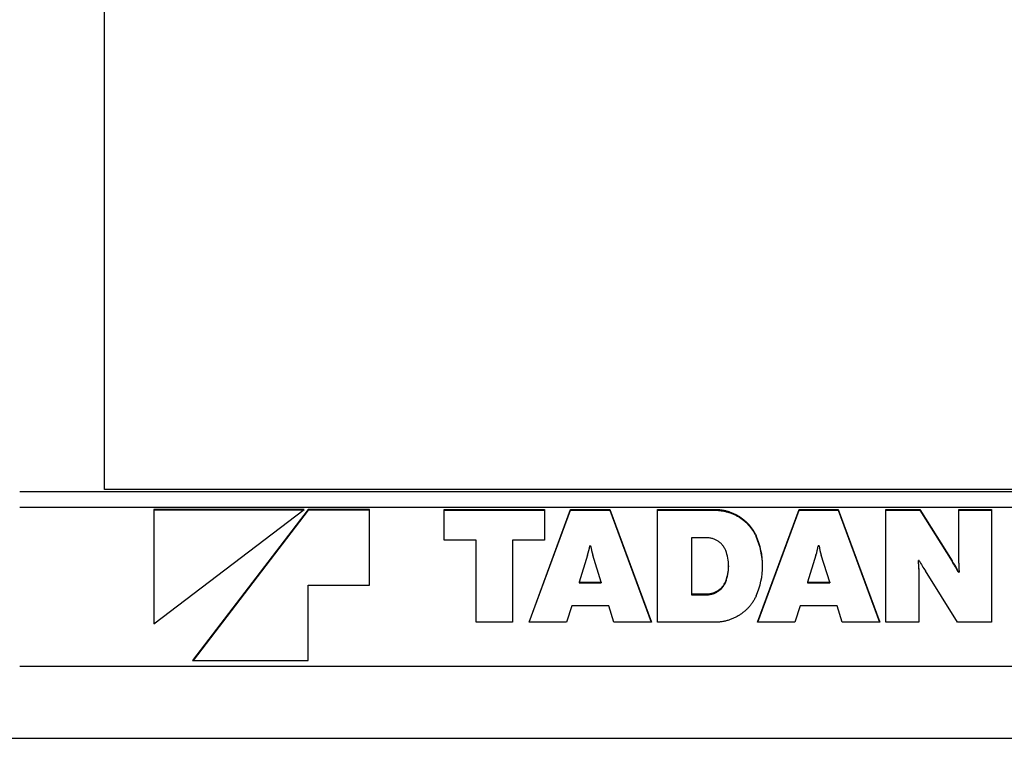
# Model space of a CAD drawing. Extents: x 1292 to 96515, y -55444 to 58338.
# Tile 6 of 80: x 5528 to 6215, y -52928 to -52426. Entities that reach past the tile are written whole.
import ezdxf

# ---------------------------------------------------------------- set-up
doc = ezdxf.new("R2010")
doc.units = 0
doc.layers.get('0').update_dxf_attribs({"linetype": 'CONTINUOUS'})

msp = doc.modelspace()

# ---------------------------------------------------------------- linework, layer by layer
at = {"color": 104, "linetype": 'Continuous'}
for p, q in [((5587.08, -52754.27), (5587.08, -52030.87)), ((5527.88, -52755.57), (8118.08, -52755.57)), ((8057.08, -52754.27), (5587.08, -52754.27)), ((5527.88, -52766.57), (6252.73, -52766.57)), ((5621.6, -52768.19), (5621.6, -52847.9)), ((5726.45, -52768.19), (5621.6, -52768.19)), ((5621.6, -52847.9), (5726.45, -52768.19)), ((5725.69, -52768.77), (5621.6, -52768.77)), ((5729.14, -52768.19), (5648.49, -52873.7)), ((5729.14, -52768.77), (5648.93, -52873.7)), ((5772.16, -52768.19), (5729.14, -52768.19)), ((5729.14, -52768.19), (5729.14, -52768.77)), ((5772.16, -52768.77), (5729.14, -52768.77)), ((5772.16, -52820.94), (5772.16, -52768.19)), ((5824.16, -52789.55), (5824.16, -52768.19)), ((5824.16, -52768.19), (5894.3, -52768.19)), ((5824.16, -52768.77), (5894.3, -52768.77)), ((5883.42, -52846.9), (5912.44, -52768.19)), ((5883.63, -52846.9), (5912.44, -52768.77)), ((5894.3, -52768.19), (5894.3, -52789.55)), ((5912.44, -52768.19), (5939.85, -52768.19)), ((5912.44, -52768.19), (5912.44, -52768.77)), ((5912.44, -52768.77), (5939.85, -52768.77)), ((5939.85, -52768.19), (5968.88, -52846.9)), ((5939.85, -52768.19), (5939.85, -52768.77)), ((5939.85, -52768.77), (5968.67, -52846.9)), ((5973.12, -52846.9), (5973.12, -52768.19)), ((5973.12, -52768.19), (6013.21, -52768.19)), ((5973.12, -52768.77), (6013.21, -52768.77)), ((6042.86, -52846.9), (6071.89, -52768.19)), ((6043.07, -52846.9), (6071.89, -52768.77)), ((6071.89, -52768.19), (6099.3, -52768.19)), ((6071.89, -52768.19), (6071.89, -52768.77)), ((6071.89, -52768.77), (6099.3, -52768.77)), ((6099.3, -52768.19), (6128.33, -52846.9)), ((6099.3, -52768.19), (6099.3, -52768.77)), ((6099.3, -52768.77), (6128.11, -52846.9)), ((6132.56, -52846.9), (6132.56, -52768.19)), ((6132.56, -52768.19), (6156.34, -52768.19)), ((6132.56, -52768.77), (6156.34, -52768.77)), ((6156.34, -52768.19), (6178.79, -52804.02)), ((6156.34, -52768.19), (6156.34, -52768.77)), ((6156.34, -52768.77), (6178.79, -52804.6)), ((6183.35, -52805.77), (6183.35, -52768.19)), ((6183.35, -52768.19), (6206.33, -52768.19)), ((6183.35, -52768.77), (6206.33, -52768.77)), ((6206.33, -52768.19), (6206.33, -52846.9)), ((5846.53, -52789.55), (5824.16, -52789.55)), ((5846.53, -52846.9), (5846.53, -52789.55)), ((5894.3, -52789.55), (5871.93, -52789.55)), ((5871.93, -52789.55), (5871.93, -52846.9)), ((5996.9, -52787.97), (5996.9, -52827.12)), ((6007.52, -52787.97), (5996.9, -52787.97)), ((5926.43, -52793.5), (5925.88, -52793.5)), ((6085.87, -52793.5), (6085.32, -52793.5)), ((5924.29, -52800.2), (5918.44, -52818.82)), ((5933.86, -52818.82), (5928.01, -52800.2)), ((6083.74, -52800.2), (6077.89, -52818.82)), ((6093.3, -52818.82), (6087.45, -52800.2)), ((6155.79, -52803.79), (6155.23, -52803.79)), ((6155.23, -52803.79), (6155.23, -52804.37)), ((6178.79, -52804.02), (6178.79, -52804.6)), ((6022.7, -52807.55), (6022.7, -52808.13)), ((6155.54, -52809.33), (6155.54, -52846.9)), ((6182.55, -52846.9), (6160.1, -52811.07)), ((6183.1, -52811.3), (6183.66, -52811.3)), ((6183.1, -52811.3), (6183.1, -52811.88)), ((6183.1, -52811.88), (6183.66, -52811.88)), ((6183.66, -52811.3), (6183.66, -52811.88)), ((5918.44, -52818.82), (5933.86, -52818.82)), ((5918.44, -52818.82), (5918.44, -52819.4)), ((5918.44, -52819.4), (5933.86, -52819.4)), ((5933.86, -52818.82), (5933.86, -52819.4)), ((6077.89, -52818.82), (6093.3, -52818.82)), ((6077.89, -52818.82), (6077.89, -52819.4)), ((6077.89, -52819.4), (6093.3, -52819.4)), ((6093.3, -52818.82), (6093.3, -52819.4)), ((5729.14, -52820.94), (5772.16, -52820.94)), ((5729.14, -52873.7), (5729.14, -52820.94)), ((5996.9, -52827.12), (6007.52, -52827.12)), ((5996.9, -52827.12), (5996.9, -52827.7)), ((5996.9, -52827.7), (6007.52, -52827.7)), ((5913.23, -52835.43), (5909.62, -52846.9)), ((5939.07, -52835.43), (5913.23, -52835.43)), ((5942.68, -52846.9), (5939.07, -52835.43)), ((6072.67, -52835.43), (6069.06, -52846.9)), ((6098.52, -52835.43), (6072.67, -52835.43)), ((6102.12, -52846.9), (6098.52, -52835.43)), ((5871.93, -52846.9), (5846.53, -52846.9)), ((5909.62, -52846.9), (5883.42, -52846.9)), ((5968.88, -52846.9), (5942.68, -52846.9)), ((6013.21, -52846.9), (5973.12, -52846.9)), ((6069.06, -52846.9), (6042.86, -52846.9)), ((6128.33, -52846.9), (6102.12, -52846.9)), ((6155.54, -52846.9), (6132.56, -52846.9)), ((6206.33, -52846.9), (6182.55, -52846.9)), ((5648.49, -52873.7), (5729.14, -52873.7)), ((5527.88, -52877.57), (8118.08, -52877.57))]:
    msp.add_line(p, q, dxfattribs=at)
at = {"color": 130, "linetype": 'Continuous'}
msp.add_line((3752.08, -52927.87), (6544.08, -52927.87), dxfattribs=at)
at = {"color": 104, "linetype": 'Continuous'}
for centre, radius, start, end in [((5995.48, -52808.15), 51.01, 0.35629, 24.3705), ((5885.92, -52787.59), 40.39, 341.81681, 351.58145), ((5966.06, -52787.68), 40.06, 188.35418, 198.1989), ((5993.14, -52807.55), 29.56, 0.00688, 21.08719), ((6045.02, -52787.53), 40.74, 341.88194, 351.5606), ((6126.1, -52787.54), 40.68, 188.43152, 198.12598), ((6105.93, -52809.31), 49.61, 359.97565, 6.38613), ((6105.93, -52809.89), 49.6, 0.02448, 6.38672), ((6225.58, -52767.45), 78.68, 207.50662, 213.67414), ((6113.34, -52847.64), 78.65, 27.51242, 33.68097), ((6113.34, -52848.22), 78.65, 27.51242, 33.68097), ((6232.93, -52805.79), 49.58, 179.97534, 186.38783), ((5993.14, -52807.54), 29.56, 338.91231, 359.99043), ((5993.14, -52808.12), 29.56, 338.91231, 359.99043)]:
    msp.add_arc(centre, radius, start, end, dxfattribs=at)
for centre, major_axis, ratio, start_param, end_param in [((5993.55, -52807.37), (52.78, -4.16), 0.978722, 0.076943, 0.49425), ((5993.69, -52807.76), (52.53, 5.42), 0.97969, 5.764669, 6.182539)]:
    msp.add_ellipse(centre, major_axis=major_axis, ratio=ratio, start_param=start_param, end_param=end_param, dxfattribs=at)
for points, knots in [([(6013.21, -52768.19), (6014.03, -52768.19), (6015.67, -52768.25), (6018.1, -52768.53), (6020.49, -52769), (6022.81, -52769.63), (6025.07, -52770.44), (6027.25, -52771.41), (6029.35, -52772.53), (6031.35, -52773.81), (6033.25, -52775.23), (6035.04, -52776.8), (6036.7, -52778.49), (6038.24, -52780.32), (6039.64, -52782.27), (6040.89, -52784.34), (6041.61, -52785.79), (6041.95, -52786.53)], [0, 0, 0, 0, 2.470995, 4.916263, 7.340517, 9.747857, 12.141872, 14.525753, 16.902416, 19.27463, 21.64515, 24.016851, 26.39286, 28.776689, 31.172353, 33.584486, 36.018439, 36.018439, 36.018439, 36.018439]), ([(6013.21, -52768.77), (6014.03, -52768.77), (6015.67, -52768.83), (6018.1, -52769.11), (6020.49, -52769.58), (6022.81, -52770.21), (6025.07, -52771.02), (6027.25, -52771.99), (6029.35, -52773.11), (6031.35, -52774.39), (6033.25, -52775.81), (6035.04, -52777.38), (6036.7, -52779.07), (6038.24, -52780.9), (6039.64, -52782.85), (6040.89, -52784.92), (6041.61, -52786.37), (6041.95, -52787.11)], [0, 0, 0, 0, 2.470995, 4.916263, 7.340517, 9.747857, 12.141872, 14.525753, 16.902416, 19.27463, 21.64515, 24.016851, 26.39286, 28.776689, 31.172353, 33.584486, 36.018439, 36.018439, 36.018439, 36.018439]), ([(6020.72, -52796.91), (6020.58, -52796.56), (6020.28, -52795.86), (6019.74, -52794.86), (6019.13, -52793.91), (6018.44, -52793.02), (6017.69, -52792.19), (6016.88, -52791.43), (6016.01, -52790.73), (6015.09, -52790.1), (6014.11, -52789.55), (6013.1, -52789.08), (6012.04, -52788.68), (6010.95, -52788.36), (6009.83, -52788.14), (6008.68, -52788), (6007.91, -52787.97), (6007.52, -52787.97)], [0, 0, 0, 0, 1.146883, 2.282247, 3.408965, 4.529511, 5.646006, 6.76029, 7.873986, 8.988575, 10.105472, 11.226104, 12.35198, 13.484772, 14.626377, 15.778983, 16.945127, 16.945127, 16.945127, 16.945127]), ([(6007.52, -52827.12), (6007.91, -52827.12), (6008.68, -52827.09), (6009.83, -52826.95), (6010.95, -52826.73), (6012.04, -52826.41), (6013.1, -52826.02), (6014.11, -52825.54), (6015.09, -52824.99), (6016.01, -52824.36), (6016.88, -52823.66), (6017.69, -52822.9), (6018.44, -52822.07), (6019.13, -52821.18), (6019.74, -52820.23), (6020.28, -52819.23), (6020.58, -52818.53), (6020.72, -52818.18)], [0, 0, 0, 0, 1.166143, 2.318743, 3.46033, 4.59309, 5.718919, 6.839488, 7.956308, 9.070808, 10.184406, 11.298589, 12.414985, 13.53544, 14.662084, 15.797398, 16.944262, 16.944262, 16.944262, 16.944262]), ([(6007.52, -52827.7), (6007.91, -52827.7), (6008.68, -52827.67), (6009.83, -52827.53), (6010.95, -52827.31), (6012.04, -52826.99), (6013.1, -52826.6), (6014.11, -52826.12), (6015.09, -52825.57), (6016.01, -52824.94), (6016.88, -52824.24), (6017.69, -52823.48), (6018.44, -52822.65), (6019.13, -52821.76), (6019.74, -52820.81), (6020.28, -52819.81), (6020.58, -52819.11), (6020.72, -52818.76)], [0, 0, 0, 0, 1.166143, 2.318743, 3.46033, 4.59309, 5.718919, 6.839488, 7.956308, 9.070808, 10.184406, 11.298589, 12.414985, 13.53544, 14.662084, 15.797398, 16.944262, 16.944262, 16.944262, 16.944262]), ([(6041.95, -52828.57), (6041.61, -52829.3), (6040.89, -52830.75), (6039.64, -52832.82), (6038.24, -52834.77), (6036.7, -52836.6), (6035.04, -52838.3), (6033.25, -52839.86), (6031.35, -52841.28), (6029.35, -52842.56), (6027.25, -52843.69), (6025.07, -52844.65), (6022.81, -52845.46), (6020.49, -52846.1), (6018.1, -52846.56), (6015.67, -52846.84), (6014.03, -52846.9), (6013.21, -52846.9)], [0, 0, 0, 0, 2.433903, 4.846001, 7.241644, 9.625461, 12.001468, 14.373171, 16.743697, 19.11592, 21.492592, 23.876482, 26.270504, 28.677849, 31.102105, 33.547375, 36.01837, 36.01837, 36.01837, 36.01837])]:
    msp.add_open_spline(points, degree=3, knots=knots, dxfattribs=at)

doc.saveas('drawing.dxf')
